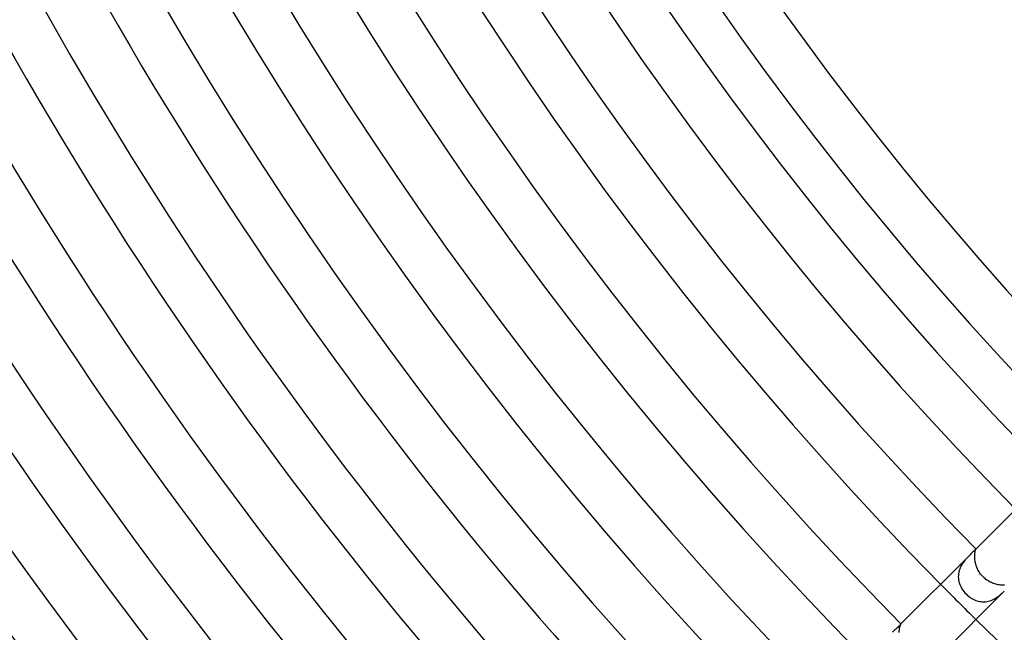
# Model space of a CAD drawing. Header units: millimetres. Extents: x -485 to 485, y -485 to 485.
# Tile 11 of 110: x -277 to -199, y -205 to -156. Entities that reach past the tile are written whole.
import ezdxf

# ---------------------------------------------------------------- set-up
doc = ezdxf.new("R2010")
doc.units = ezdxf.units.MM
doc.layers.add('HIDDEN', color=7, linetype='Continuous')
doc.layers.add('THICK', color=7, linetype='Continuous')

msp = doc.modelspace()

# ---------------------------------------------------------------- linework, layer by layer
at = {"layer": 'HIDDEN'}
for p, q in [((-200.867, -198.207), (-200.858, -198.161)), ((-200.858, -198.161), (-200.848, -198.12)), ((-200.848, -198.12), (-200.839, -198.085)), ((-200.839, -198.085), (-200.831, -198.055)), ((-200.831, -198.055), (-200.824, -198.031)), ((-200.824, -198.031), (-200.818, -198.013)), ((-200.818, -197.99), (-200.821, -197.992)), ((-200.816, -197.988), (-200.818, -197.99)), ((-200.818, -198.013), (-200.814, -197.999)), ((-200.815, -197.987), (-200.816, -197.988)), ((-200.814, -197.986), (-200.815, -197.987)), ((-200.813, -197.986), (-200.814, -197.986)), ((-200.814, -197.999), (-200.812, -197.99)), ((-200.812, -197.986), (-200.813, -197.986)), ((-200.812, -197.99), (-200.812, -197.986)), ((-201.74, -198.954), (-201.813, -199.051)), ((-201.665, -198.862), (-201.74, -198.954)), ((-201.589, -198.773), (-201.665, -198.862)), ((-201.513, -198.689), (-201.589, -198.773)), ((-201.436, -198.609), (-201.513, -198.689)), ((-201.361, -198.533), (-201.436, -198.609)), ((-200.9, -198.594), (-200.899, -198.518)), ((-200.898, -198.673), (-200.9, -198.594)), ((-200.899, -198.518), (-200.896, -198.447)), ((-200.893, -198.756), (-200.898, -198.673)), ((-200.896, -198.447), (-200.891, -198.379)), ((-200.885, -198.842), (-200.893, -198.756)), ((-200.891, -198.379), (-200.884, -198.316)), ((-200.873, -198.93), (-200.885, -198.842)), ((-200.884, -198.316), (-200.876, -198.259)), ((-200.876, -198.259), (-200.867, -198.207)), ((-200.858, -199.019), (-200.873, -198.93)), ((-202.151, -199.72), (-202.182, -199.842)), ((-202.111, -199.601), (-202.151, -199.72)), ((-202.064, -199.484), (-202.111, -199.601)), ((-202.009, -199.37), (-202.064, -199.484)), ((-201.948, -199.259), (-202.009, -199.37)), ((-201.882, -199.152), (-201.948, -199.259)), ((-201.813, -199.051), (-201.882, -199.152)), ((-200.839, -199.11), (-200.858, -199.019)), ((-200.816, -199.202), (-200.839, -199.11)), ((-200.789, -199.294), (-200.816, -199.202)), ((-200.759, -199.386), (-200.789, -199.294)), ((-200.724, -199.477), (-200.759, -199.386)), ((-200.685, -199.568), (-200.724, -199.477)), ((-200.642, -199.658), (-200.685, -199.568)), ((-200.594, -199.746), (-200.642, -199.658)), ((-200.543, -199.833), (-200.594, -199.746)), ((-202.218, -200.091), (-202.222, -200.215)), ((-202.222, -200.215), (-202.217, -200.338)), ((-202.205, -199.967), (-202.218, -200.091)), ((-202.217, -200.338), (-202.203, -200.461)), ((-202.182, -199.842), (-202.205, -199.967)), ((-202.203, -200.461), (-202.179, -200.584)), ((-200.488, -199.917), (-200.543, -199.833)), ((-200.429, -199.999), (-200.488, -199.917)), ((-200.366, -200.079), (-200.429, -199.999)), ((-200.299, -200.156), (-200.366, -200.079)), ((-200.229, -200.229), (-200.299, -200.156)), ((-200.156, -200.299), (-200.229, -200.229)), ((-200.08, -200.365), (-200.156, -200.299)), ((-200.001, -200.428), (-200.08, -200.365)), ((-199.919, -200.487), (-200.001, -200.428)), ((-199.835, -200.542), (-199.919, -200.487)), ((-199.749, -200.593), (-199.835, -200.542)), ((-202.179, -200.584), (-202.147, -200.705)), ((-202.147, -200.705), (-202.107, -200.825)), ((-202.107, -200.825), (-202.057, -200.944)), ((-202.057, -200.944), (-201.999, -201.062)), ((-201.999, -201.062), (-201.933, -201.177)), ((-201.933, -201.177), (-201.859, -201.289)), ((-201.859, -201.289), (-201.779, -201.397)), ((-199.661, -200.64), (-199.749, -200.593)), ((-199.571, -200.683), (-199.661, -200.64)), ((-199.481, -200.722), (-199.571, -200.683)), ((-199.389, -200.757), (-199.481, -200.722)), ((-199.298, -200.788), (-199.389, -200.757)), ((-199.206, -200.815), (-199.298, -200.788)), ((-199.114, -200.838), (-199.206, -200.815)), ((-199.023, -200.857), (-199.114, -200.838)), ((-198.934, -200.873), (-199.023, -200.857)), ((-198.846, -200.885), (-198.934, -200.873)), ((-198.761, -200.893), (-198.846, -200.885)), ((-198.678, -200.898), (-198.761, -200.893)), ((-198.598, -200.9), (-198.678, -200.898)), ((-198.522, -200.9), (-198.598, -200.9)), ((-201.779, -201.397), (-201.691, -201.5)), ((-201.691, -201.5), (-201.599, -201.599)), ((-201.599, -201.599), (-201.513, -201.68)), ((-201.513, -201.68), (-201.424, -201.757)), ((-201.424, -201.757), (-201.331, -201.829)), ((-201.331, -201.829), (-201.235, -201.896)), ((-201.235, -201.896), (-201.136, -201.958)), ((-201.136, -201.958), (-201.035, -202.013)), ((-201.035, -202.013), (-200.93, -202.063)), ((-200.93, -202.063), (-200.824, -202.107)), ((-200.824, -202.107), (-200.716, -202.144)), ((-200.716, -202.144), (-200.606, -202.174)), ((-199.815, -202.176), (-199.703, -202.146)), ((-199.703, -202.146), (-199.593, -202.109)), ((-199.593, -202.109), (-199.487, -202.065)), ((-199.487, -202.065), (-199.383, -202.016)), ((-199.383, -202.016), (-199.281, -201.961)), ((-199.281, -201.961), (-199.183, -201.902)), ((-199.183, -201.902), (-199.088, -201.839)), ((-199.088, -201.839), (-198.998, -201.774)), ((-198.998, -201.774), (-198.912, -201.707)), ((-198.912, -201.707), (-198.829, -201.638)), ((-198.829, -201.638), (-198.75, -201.569)), ((-198.75, -201.569), (-198.675, -201.499)), ((-198.675, -201.499), (-198.602, -201.43)), ((-198.602, -201.43), (-198.533, -201.362)), ((-200.606, -202.174), (-200.495, -202.197)), ((-200.495, -202.197), (-200.382, -202.213)), ((-200.382, -202.213), (-200.268, -202.221)), ((-200.268, -202.221), (-200.154, -202.221)), ((-200.154, -202.221), (-200.041, -202.214)), ((-200.041, -202.214), (-199.928, -202.199)), ((-199.928, -202.199), (-199.815, -202.176)), ((-206.955, -204.536), (-206.949, -204.461)), ((-206.949, -204.461), (-206.94, -204.391)), ((-206.94, -204.391), (-206.93, -204.327)), ((-206.93, -204.327), (-206.918, -204.269)), ((-206.918, -204.269), (-206.906, -204.216)), ((-206.906, -204.216), (-206.893, -204.168)), ((-206.893, -204.168), (-206.88, -204.126)), ((-206.88, -204.126), (-206.868, -204.091)), ((-206.868, -204.091), (-206.856, -204.061)), ((-206.856, -204.061), (-206.846, -204.038)), ((-206.846, -204.038), (-206.837, -204.019)), ((-206.837, -204.019), (-206.83, -204.006)), ((-206.83, -204.006), (-206.826, -203.998)), ((-206.826, -203.998), (-206.824, -203.995)), ((-206.824, -203.995), (-206.824, -203.995)), ((-206.824, -203.995), (-206.824, -203.995)), ((-206.824, -203.995), (-206.824, -203.995)), ((-206.824, -203.995), (-206.824, -203.995)), ((-206.824, -203.995), (-206.824, -203.995)), ((-206.824, -203.995), (-206.824, -203.995)), ((-206.96, -204.697), (-206.959, -204.614)), ((-206.959, -204.614), (-206.955, -204.536))]:
    msp.add_line(p, q, dxfattribs=at)
msp.add_arc((0, 0), 286, 224.5993, 225.4007, dxfattribs=at)
at = {"layer": 'THICK'}
for p, q in [((-195.192, -192.364), (-200.821, -197.993)), ((-201.012, -198.192), (-201.07, -198.249)), ((-200.961, -198.141), (-201.012, -198.192)), ((-200.918, -198.097), (-200.961, -198.141)), ((-200.882, -198.059), (-200.918, -198.097)), ((-200.854, -198.029), (-200.882, -198.059)), ((-200.834, -198.007), (-200.854, -198.029)), ((-200.821, -197.992), (-200.834, -198.007)), ((-201.36, -198.532), (-206.824, -203.996)), ((-201.281, -198.454), (-201.36, -198.531)), ((-201.206, -198.38), (-201.281, -198.454)), ((-201.135, -198.312), (-201.206, -198.38)), ((-201.07, -198.249), (-201.135, -198.312)), ((-198.532, -201.36), (-203.995, -206.824)), ((-207.336, -204.512), (-207.416, -204.589)), ((-207.258, -204.44), (-207.336, -204.512)), ((-207.185, -204.371), (-207.258, -204.44)), ((-207.116, -204.306), (-207.185, -204.371)), ((-207.052, -204.246), (-207.116, -204.306)), ((-206.996, -204.191), (-207.052, -204.246)), ((-206.948, -204.142), (-206.996, -204.191)), ((-206.908, -204.1), (-206.948, -204.142)), ((-206.876, -204.064), (-206.908, -204.1)), ((-206.852, -204.035), (-206.876, -204.064)), ((-206.836, -204.013), (-206.852, -204.035)), ((-206.827, -204), (-206.836, -204.013)), ((-206.824, -203.995), (-206.827, -204)), ((-207.416, -204.589), (-207.498, -204.67))]:
    msp.add_line(p, q, dxfattribs=at)
for radius, start, end in [(388, 180.29534, 224.70467), (384, 180.25197, 224.74804), (379.5, 180.30193, 224.69802), (375.5, 180.26646, 224.73355), (371, 180.30886, 224.69115), (367, 180.28056, 224.71945), (362.5, 180.31614, 224.68387), (358.5, 180.29425, 224.70576), (354, 180.3237, 224.67631), (350, 180.30766, 224.69235), (345.5, 180.33167, 224.66834), (341.5, 180.32078, 224.67923), (337, 180.34003, 224.65998), (333, 180.33361, 224.66639), (328.5, 180.34885, 224.65115), (324.5, 180.34622, 224.65379), (320, 180.35808, 224.64187), (316, 180.35859, 224.64136), (311.5, 180.36788, 224.63213), (307.5, 180.3708, 224.62921), (303, 180.37819, 224.62182), (299, 180.38272, 224.61723), (294.5, 180.38913, 224.61088), (290.5, 180.39446, 224.60555), (286, 180.40065, 224.5993), (282, 180.40638, 224.59363), (277.5, 180.41297, 224.58704), (273.5, 180.41898, 224.58102), (270, 180.42443, 224.57558), (266, 180.43079, 224.56922), (245, 180.46774, 224.53227), (241, 180.47548, 224.52453), (286, 225.4007, 269.59935)]:
    msp.add_arc((0, 0), radius, start, end, dxfattribs=at)

doc.saveas('drawing.dxf')
